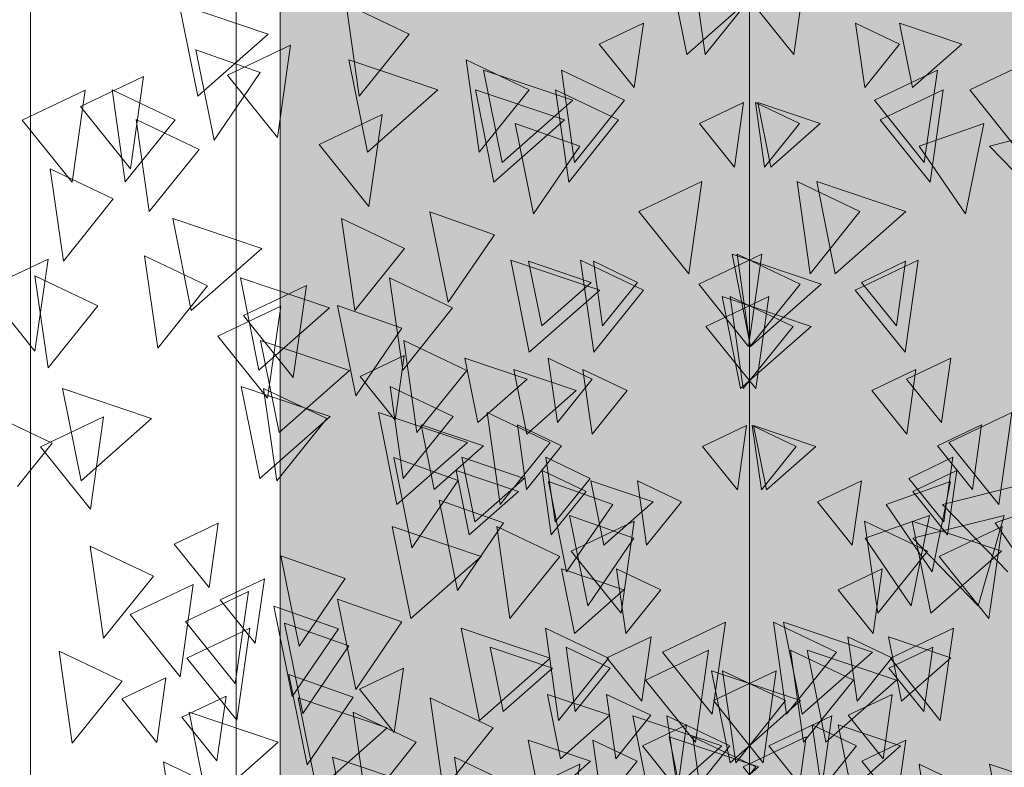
# Model space of a CAD drawing. Header units: millimetres. Extents: x -54722 to 267911, y -1116 to 19261.
# Tile 35 of 92: x -8778 to -8621, y 1895 to 2015. Entities that reach past the tile are written whole.
import ezdxf

# ---------------------------------------------------------------- set-up
doc = ezdxf.new("R2010")
doc.units = ezdxf.units.MM
doc.layers.add('A-GLAZ', color=151, linetype='Continuous', lineweight=9)
doc.layers.add('L-PLNT', color=71, linetype='Continuous', lineweight=9)

# ---------------------------------------------------------------- blocks, each defined once
blk = doc.blocks.new('SBA_PLNT-DTL-GenericTree_02 - ANG-045-V7-Façade Est')
at = {"layer": 'L-PLNT'}
for p, q in [((-8652.2, 2024.42), (-8654.31, 2009.65)), ((-8654.31, 2009.65), (-8662.3, 2019.61)), ((-8685.48, 2011.33), (-8678.41, 2014.69)), ((-8678.41, 2014.69), (-8679.89, 2004.35)), ((-8747.21, 1995.94), (-8750.15, 2010.42)), ((-8750.15, 2010.42), (-8739.81, 2006.77)), ((-8745.06, 2006.32), (-8734.97, 2011.13)), ((-8734.97, 2011.13), (-8737.07, 1996.36)), ((-8679.89, 2004.35), (-8685.48, 2011.33)), ((-8626.11, 2003.96), (-8616.02, 2008.77)), ((-8768.61, 2001.31), (-8758.52, 2006.11)), ((-8758.52, 2006.11), (-8760.62, 1991.34)), ((-8739.81, 2006.77), (-8747.21, 1995.94)), ((-8737.07, 1996.36), (-8745.06, 2006.32)), ((-8641.39, 2002.31), (-8631.29, 2007.12)), ((-8631.29, 2007.12), (-8633.4, 1992.35)), ((-8777.97, 1999.14), (-8767.87, 2003.95)), ((-8767.87, 2003.95), (-8769.97, 1989.18)), ((-8640.45, 1999.15), (-8630.35, 2003.96)), ((-8630.35, 2003.96), (-8632.46, 1989.19)), ((-8618.12, 1994), (-8626.11, 2003.96)), ((-8760.62, 1991.34), (-8768.61, 2001.31)), ((-8669.42, 1998.57), (-8662.36, 2001.94)), ((-8662.36, 2001.94), (-8663.83, 1991.6)), ((-8633.4, 1992.35), (-8641.39, 2002.31)), ((-8730.38, 1995.23), (-8720.28, 2000.04)), ((-8720.28, 2000.04), (-8722.39, 1985.27)), ((-8769.97, 1989.18), (-8777.97, 1999.14)), ((-8696.02, 1984.13), (-8698.95, 1998.61)), ((-8698.95, 1998.61), (-8688.62, 1994.97)), ((-8663.83, 1991.6), (-8669.42, 1998.57)), ((-8632.46, 1989.19), (-8640.45, 1999.15)), ((-8722.39, 1985.27), (-8730.38, 1995.23)), ((-8688.62, 1994.97), (-8696.02, 1984.13)), ((-8679.13, 1984.46), (-8669.03, 1989.27)), ((-8669.03, 1989.27), (-8671.14, 1974.5)), ((-8709.69, 1969.92), (-8712.63, 1984.41)), ((-8712.63, 1984.41), (-8702.29, 1980.76)), ((-8671.14, 1974.5), (-8679.13, 1984.46)), ((-8702.29, 1980.76), (-8709.69, 1969.92)), ((-8669.54, 1972.82), (-8659.44, 1977.63)), ((-8659.44, 1977.63), (-8661.55, 1962.86)), ((-8783.93, 1972.06), (-8773.83, 1976.86)), ((-8773.83, 1976.86), (-8775.93, 1962.09)), ((-8644.45, 1971.87), (-8634.36, 1976.68)), ((-8643.46, 1973.12), (-8636.39, 1976.49)), ((-8636.39, 1976.49), (-8637.87, 1966.15)), ((-8634.36, 1976.68), (-8636.46, 1961.91)), ((-8742.51, 1967.83), (-8732.41, 1972.64)), ((-8732.41, 1972.64), (-8734.52, 1957.87)), ((-8661.55, 1962.86), (-8669.54, 1972.82)), ((-8637.87, 1966.15), (-8643.46, 1973.12)), ((-8775.93, 1962.09), (-8783.93, 1972.06)), ((-8636.46, 1961.91), (-8644.45, 1971.87)), ((-8724.5, 1954.92), (-8727.44, 1969.4)), ((-8727.44, 1969.4), (-8717.1, 1965.76)), ((-8668.4, 1966.06), (-8658.31, 1970.87)), ((-8658.31, 1970.87), (-8660.41, 1956.1)), ((-8746.64, 1964.49), (-8736.54, 1969.3)), ((-8734.52, 1957.87), (-8742.51, 1967.83)), ((-8736.54, 1969.3), (-8738.65, 1954.53)), ((-8717.1, 1965.76), (-8724.5, 1954.92)), ((-8660.41, 1956.1), (-8668.4, 1966.06)), ((-8738.65, 1954.53), (-8746.64, 1964.49)), ((-8723.8, 1958.03), (-8716.74, 1961.39)), ((-8716.74, 1961.39), (-8718.21, 1951.05)), ((-8636.22, 1957.6), (-8629.15, 1960.97)), ((-8629.15, 1960.97), (-8630.63, 1950.63)), ((-8641.8, 1955.76), (-8634.73, 1959.13)), ((-8634.73, 1959.13), (-8636.2, 1948.79)), ((-8636.2, 1948.79), (-8634.73, 1959.13)), ((-8718.21, 1951.05), (-8723.8, 1958.03)), ((-8630.63, 1950.63), (-8636.22, 1957.6)), ((-8636.2, 1948.79), (-8641.8, 1955.76)), ((-8641.8, 1955.76), (-8636.2, 1948.79)), ((-8629.45, 1947.46), (-8619.36, 1952.26)), ((-8619.36, 1952.26), (-8621.46, 1937.49)), ((-8775.02, 1946.73), (-8764.92, 1951.54)), ((-8764.92, 1951.54), (-8767.03, 1936.77)), ((-8668.93, 1946.83), (-8661.86, 1950.19)), ((-8661.86, 1950.19), (-8663.33, 1939.85)), ((-8631.29, 1946.91), (-8624.22, 1950.27)), ((-8624.22, 1950.27), (-8625.69, 1939.93)), ((-8621.46, 1937.49), (-8629.45, 1947.46)), ((-8767.03, 1936.77), (-8775.02, 1946.73)), ((-8663.33, 1939.85), (-8668.93, 1946.83)), ((-8625.69, 1939.93), (-8631.29, 1946.91)), ((-8715.5, 1930.54), (-8718.43, 1945.02)), ((-8718.43, 1945.02), (-8708.1, 1941.38)), ((-8635.87, 1941.7), (-8628.8, 1945.07)), ((-8628.8, 1945.07), (-8630.28, 1934.73)), ((-8635.24, 1939.6), (-8628.18, 1942.96)), ((-8628.18, 1942.96), (-8629.65, 1932.62)), ((-8708.1, 1941.38), (-8715.5, 1930.54)), ((-8690.71, 1926.7), (-8693.64, 1941.18)), ((-8693.64, 1941.18), (-8683.31, 1937.53)), ((-8650.52, 1937.95), (-8643.45, 1941.31)), ((-8643.45, 1941.31), (-8644.93, 1930.97)), ((-8630.28, 1934.73), (-8635.87, 1941.7)), ((-8629.65, 1932.62), (-8635.24, 1939.6)), ((-8708.21, 1923.72), (-8711.15, 1938.2)), ((-8711.15, 1938.2), (-8700.81, 1934.56)), ((-8644.93, 1930.97), (-8650.52, 1937.95)), ((-8683.31, 1937.53), (-8690.71, 1926.7)), ((-8687.34, 1921.26), (-8690.27, 1935.75)), ((-8690.27, 1935.75), (-8679.94, 1932.1)), ((-8689.97, 1930.05), (-8679.88, 1934.86)), ((-8679.88, 1934.86), (-8681.98, 1920.09)), ((-8753.61, 1931.15), (-8746.54, 1934.52)), ((-8746.54, 1934.52), (-8748.02, 1924.18)), ((-8700.81, 1934.56), (-8708.21, 1923.72)), ((-8631.03, 1929.17), (-8620.93, 1933.98)), ((-8620.93, 1933.98), (-8623.03, 1919.21)), ((-8679.94, 1932.1), (-8687.34, 1921.26)), ((-8748.02, 1924.18), (-8753.61, 1931.15)), ((-8681.98, 1920.09), (-8689.97, 1930.05)), ((-8733.6, 1914.82), (-8736.53, 1929.3)), ((-8736.53, 1929.3), (-8726.2, 1925.65)), ((-8623.03, 1919.21), (-8631.03, 1929.17)), ((-8647.19, 1923.82), (-8640.13, 1927.18)), ((-8640.13, 1927.18), (-8641.6, 1916.84)), ((-8746.22, 1922.24), (-8739.15, 1925.6)), ((-8739.15, 1925.6), (-8740.62, 1915.26)), ((-8726.2, 1925.65), (-8733.6, 1914.82)), ((-8760.65, 1919.87), (-8750.56, 1924.67)), ((-8750.56, 1924.67), (-8752.66, 1909.9)), ((-8641.6, 1916.84), (-8647.19, 1923.82)), ((-8751.82, 1918.76), (-8741.72, 1923.56)), ((-8740.62, 1915.26), (-8746.22, 1922.24)), ((-8741.72, 1923.56), (-8743.83, 1908.8)), ((-8724.51, 1907.83), (-8727.45, 1922.31)), ((-8727.45, 1922.31), (-8717.11, 1918.67)), ((-8734.69, 1906.73), (-8737.63, 1921.21)), ((-8737.63, 1921.21), (-8727.29, 1917.57)), ((-8752.66, 1909.9), (-8760.65, 1919.87)), ((-8743.83, 1908.8), (-8751.82, 1918.76)), ((-8751.57, 1912.88), (-8741.47, 1917.68)), ((-8741.47, 1917.68), (-8743.58, 1902.92)), ((-8733.01, 1904.01), (-8735.95, 1918.49)), ((-8735.95, 1918.49), (-8725.61, 1914.85)), ((-8727.29, 1917.57), (-8734.69, 1906.73)), ((-8717.11, 1918.67), (-8724.51, 1907.83)), ((-8675.37, 1913.83), (-8665.27, 1918.64)), ((-8665.27, 1918.64), (-8667.38, 1903.87)), ((-8638.82, 1912.86), (-8628.73, 1917.66)), ((-8628.73, 1917.66), (-8630.83, 1902.9)), ((-8684.25, 1912.93), (-8677.18, 1916.29)), ((-8677.18, 1916.29), (-8678.65, 1905.96)), ((-8725.61, 1914.85), (-8733.01, 1904.01)), ((-8678.07, 1909.34), (-8667.97, 1914.15)), ((-8667.97, 1914.15), (-8670.08, 1899.38)), ((-8639.09, 1911.29), (-8632.02, 1914.66)), ((-8632.02, 1914.66), (-8633.49, 1904.32)), ((-8743.58, 1902.92), (-8751.57, 1912.88)), ((-8678.65, 1905.96), (-8684.25, 1912.93)), ((-8667.38, 1903.87), (-8675.37, 1913.83)), ((-8630.83, 1902.9), (-8638.82, 1912.86)), ((-8723.93, 1907.92), (-8716.86, 1911.28)), ((-8716.86, 1911.28), (-8718.33, 1900.94)), ((-8633.49, 1904.32), (-8639.09, 1911.29)), ((-8762, 1906.34), (-8754.93, 1909.7)), ((-8754.93, 1909.7), (-8756.4, 1899.37)), ((-8732.31, 1895.76), (-8735.24, 1910.24)), ((-8735.24, 1910.24), (-8724.91, 1906.6)), ((-8667.2, 1906.06), (-8657.11, 1910.86)), ((-8657.11, 1910.86), (-8659.21, 1896.1)), ((-8718.33, 1900.94), (-8723.93, 1907.92)), ((-8670.08, 1899.38), (-8678.07, 1909.34)), ((-8756.4, 1899.37), (-8762, 1906.34)), ((-8752.36, 1903.4), (-8745.29, 1906.76)), ((-8745.29, 1906.76), (-8746.77, 1896.42)), ((-8724.91, 1906.6), (-8732.31, 1895.76)), ((-8645.59, 1903.71), (-8638.52, 1907.07)), ((-8638.52, 1907.07), (-8640, 1896.73)), ((-8659.21, 1896.1), (-8667.2, 1906.06)), ((-8746.77, 1896.42), (-8752.36, 1903.4)), ((-8658.29, 1898.8), (-8648.2, 1903.61)), ((-8648.2, 1903.61), (-8650.3, 1888.84)), ((-8640, 1896.73), (-8645.59, 1903.71)), ((-8678.55, 1898.8), (-8671.49, 1902.17)), ((-8671.49, 1902.17), (-8672.96, 1891.83)), ((-8662.43, 1895.46), (-8652.33, 1900.27)), ((-8652.33, 1900.27), (-8654.43, 1885.5)), ((-8672.96, 1891.83), (-8678.55, 1898.8)), ((-8650.3, 1888.84), (-8658.29, 1898.8)), ((-8643.4, 1896.34), (-8636.33, 1899.7)), ((-8636.33, 1899.7), (-8637.81, 1889.36)), ((-8695.69, 1892.5), (-8688.62, 1895.86)), ((-8688.62, 1895.86), (-8690.1, 1885.52)), ((-8654.43, 1885.5), (-8662.43, 1895.46)), ((-8637.81, 1889.36), (-8643.4, 1896.34))]:
    blk.add_line(p, q, dxfattribs=at)
blk = doc.blocks.new('SBA_PLNT-DTL-GenericTree_02 - ANG-135-V8-Façade Est')
at = {"layer": 'L-PLNT'}
for p, q in [((-8670.62, 2024.42), (-8668.52, 2009.65)), ((-8668.52, 2009.65), (-8660.53, 2019.61)), ((-8715.95, 2012.93), (-8726.04, 2017.73)), ((-8726.04, 2017.73), (-8723.94, 2002.96)), ((-8637.35, 2011.33), (-8644.42, 2014.69)), ((-8644.42, 2014.69), (-8642.94, 2004.35)), ((-8723.94, 2002.96), (-8715.95, 2012.93)), ((-8642.94, 2004.35), (-8637.35, 2011.33)), ((-8696.72, 2003.96), (-8706.81, 2008.77)), ((-8706.81, 2008.77), (-8704.71, 1994)), ((-8681.44, 2002.31), (-8691.54, 2007.12)), ((-8691.54, 2007.12), (-8689.43, 1992.35)), ((-8753.46, 1999.19), (-8763.56, 2003.99)), ((-8763.56, 2003.99), (-8761.46, 1989.22)), ((-8704.71, 1994), (-8696.72, 2003.96)), ((-8682.38, 1999.15), (-8692.48, 2003.96)), ((-8692.48, 2003.96), (-8690.37, 1989.19)), ((-8689.43, 1992.35), (-8681.44, 2002.31)), ((-8653.4, 1998.57), (-8660.47, 2001.94)), ((-8660.47, 2001.94), (-8659, 1991.6)), ((-8761.46, 1989.22), (-8753.46, 1999.19)), ((-8749.62, 1994.42), (-8759.72, 1999.23)), ((-8759.72, 1999.23), (-8757.62, 1984.46)), ((-8690.37, 1989.19), (-8682.38, 1999.15)), ((-8659, 1991.6), (-8653.4, 1998.57)), ((-8623.87, 1998.61), (-8634.21, 1994.97)), ((-8626.81, 1984.13), (-8623.87, 1998.61)), ((-8634.21, 1994.97), (-8626.81, 1984.13)), ((-8757.62, 1984.46), (-8749.62, 1994.42)), ((-8763.37, 1986.49), (-8773.47, 1991.3)), ((-8773.47, 1991.3), (-8771.36, 1976.53)), ((-8643.7, 1984.46), (-8653.79, 1989.27)), ((-8653.79, 1989.27), (-8651.69, 1974.5)), ((-8771.36, 1976.53), (-8763.37, 1986.49)), ((-8651.69, 1974.5), (-8643.7, 1984.46)), ((-8716.68, 1978.55), (-8726.78, 1983.35)), ((-8726.78, 1983.35), (-8724.67, 1968.59)), ((-8748.25, 1972.54), (-8758.35, 1977.35)), ((-8758.35, 1977.35), (-8756.24, 1962.58)), ((-8724.67, 1968.59), (-8716.68, 1978.55)), ((-8653.29, 1972.82), (-8663.39, 1977.63)), ((-8663.39, 1977.63), (-8661.28, 1962.86)), ((-8678.37, 1971.87), (-8688.47, 1976.68)), ((-8688.47, 1976.68), (-8686.37, 1961.91)), ((-8679.37, 1973.12), (-8686.43, 1976.49)), ((-8686.43, 1976.49), (-8684.96, 1966.15)), ((-8765.83, 1969.37), (-8775.93, 1974.18)), ((-8775.93, 1974.18), (-8773.83, 1959.41)), ((-8756.24, 1962.58), (-8748.25, 1972.54)), ((-8709, 1969.02), (-8719.1, 1973.83)), ((-8719.1, 1973.83), (-8716.99, 1959.06)), ((-8684.96, 1966.15), (-8679.37, 1973.12)), ((-8661.28, 1962.86), (-8653.29, 1972.82)), ((-8686.37, 1961.91), (-8678.37, 1971.87)), ((-8773.83, 1959.41), (-8765.83, 1969.37)), ((-8654.43, 1966.06), (-8664.52, 1970.87)), ((-8664.52, 1970.87), (-8662.42, 1956.1)), ((-8716.99, 1959.06), (-8709, 1969.02)), ((-8662.42, 1956.1), (-8654.43, 1966.06)), ((-8706.73, 1959), (-8716.82, 1963.81)), ((-8716.82, 1963.81), (-8714.72, 1949.04)), ((-8686.61, 1957.6), (-8693.68, 1960.97)), ((-8693.68, 1960.97), (-8692.2, 1950.63)), ((-8714.72, 1949.04), (-8706.73, 1959)), ((-8681.03, 1955.76), (-8688.1, 1959.13)), ((-8688.1, 1959.13), (-8686.62, 1948.79)), ((-8686.62, 1948.79), (-8688.1, 1959.13)), ((-8692.2, 1950.63), (-8686.61, 1957.6)), ((-8729.17, 1951.28), (-8739.27, 1956.09)), ((-8739.27, 1956.09), (-8737.16, 1941.32)), ((-8708.92, 1951.63), (-8719.02, 1956.44)), ((-8719.02, 1956.44), (-8716.91, 1941.67)), ((-8686.62, 1948.79), (-8681.03, 1955.76)), ((-8681.03, 1955.76), (-8686.62, 1948.79)), ((-8693.37, 1947.46), (-8703.47, 1952.26)), ((-8703.47, 1952.26), (-8701.37, 1937.49)), ((-8773.14, 1947.36), (-8780.21, 1950.73)), ((-8737.16, 1941.32), (-8729.17, 1951.28)), ((-8716.91, 1941.67), (-8708.92, 1951.63)), ((-8691.54, 1946.91), (-8698.61, 1950.27)), ((-8698.61, 1950.27), (-8697.14, 1939.93)), ((-8653.9, 1946.83), (-8660.97, 1950.19)), ((-8660.97, 1950.19), (-8659.5, 1939.85)), ((-8778.74, 1940.39), (-8773.14, 1947.36)), ((-8701.37, 1937.49), (-8693.37, 1947.46)), ((-8697.14, 1939.93), (-8691.54, 1946.91)), ((-8659.5, 1939.85), (-8653.9, 1946.83)), ((-8686.96, 1941.7), (-8694.03, 1945.07)), ((-8694.03, 1945.07), (-8692.55, 1934.73)), ((-8687.58, 1939.6), (-8694.65, 1942.96)), ((-8694.65, 1942.96), (-8693.18, 1932.62)), ((-8692.55, 1934.73), (-8686.96, 1941.7)), ((-8672.31, 1937.95), (-8679.38, 1941.31)), ((-8679.38, 1941.31), (-8677.9, 1930.97)), ((-8629.19, 1941.18), (-8639.52, 1937.53)), ((-8632.12, 1926.7), (-8629.19, 1941.18)), ((-8693.18, 1932.62), (-8687.58, 1939.6)), ((-8677.9, 1930.97), (-8672.31, 1937.95)), ((-8611.68, 1938.2), (-8622.02, 1934.56)), ((-8639.52, 1937.53), (-8632.12, 1926.7)), ((-8632.86, 1930.05), (-8642.95, 1934.86)), ((-8642.95, 1934.86), (-8640.85, 1920.09)), ((-8632.55, 1935.75), (-8642.89, 1932.1)), ((-8635.49, 1921.26), (-8632.55, 1935.75)), ((-8691.8, 1929.17), (-8701.9, 1933.98)), ((-8701.9, 1933.98), (-8699.79, 1919.21)), ((-8622.02, 1934.56), (-8614.62, 1923.72)), ((-8642.89, 1932.1), (-8635.49, 1921.26)), ((-8756.95, 1926.04), (-8767.05, 1930.85)), ((-8767.05, 1930.85), (-8764.95, 1916.08)), ((-8640.85, 1920.09), (-8632.86, 1930.05)), ((-8699.79, 1919.21), (-8691.8, 1929.17)), ((-8675.63, 1923.82), (-8682.7, 1927.18)), ((-8682.7, 1927.18), (-8681.23, 1916.84)), ((-8764.95, 1916.08), (-8756.95, 1926.04)), ((-8681.23, 1916.84), (-8675.63, 1923.82)), ((-8684, 1912.86), (-8694.1, 1917.66)), ((-8694.1, 1917.66), (-8692, 1902.9)), ((-8647.46, 1913.83), (-8657.55, 1918.64)), ((-8657.55, 1918.64), (-8655.45, 1903.87)), ((-8638.58, 1912.93), (-8645.65, 1916.29)), ((-8645.65, 1916.29), (-8644.17, 1905.96)), ((-8683.74, 1911.29), (-8690.81, 1914.66)), ((-8690.81, 1914.66), (-8689.33, 1904.32)), ((-8644.76, 1909.34), (-8654.85, 1914.15)), ((-8654.85, 1914.15), (-8652.75, 1899.38)), ((-8761.96, 1909.19), (-8772.06, 1914)), ((-8772.06, 1914), (-8769.96, 1899.23)), ((-8692, 1902.9), (-8684, 1912.86)), ((-8655.45, 1903.87), (-8647.46, 1913.83)), ((-8644.17, 1905.96), (-8638.58, 1912.93)), ((-8689.33, 1904.32), (-8683.74, 1911.29)), ((-8655.63, 1906.06), (-8665.72, 1910.86)), ((-8665.72, 1910.86), (-8663.62, 1896.1)), ((-8769.96, 1899.23), (-8761.96, 1909.19)), ((-8652.75, 1899.38), (-8644.76, 1909.34)), ((-8702.47, 1901.7), (-8712.57, 1906.51)), ((-8712.57, 1906.51), (-8710.46, 1891.74)), ((-8677.24, 1903.71), (-8684.3, 1907.07)), ((-8684.3, 1907.07), (-8682.83, 1896.73)), ((-8663.62, 1896.1), (-8655.63, 1906.06)), ((-8714.82, 1899.38), (-8724.92, 1904.19)), ((-8724.92, 1904.19), (-8722.81, 1889.42)), ((-8682.83, 1896.73), (-8677.24, 1903.71)), ((-8664.54, 1898.8), (-8674.63, 1903.61)), ((-8674.63, 1903.61), (-8672.53, 1888.84)), ((-8710.46, 1891.74), (-8702.47, 1901.7)), ((-8644.28, 1898.8), (-8651.34, 1902.17)), ((-8651.34, 1902.17), (-8649.87, 1891.83)), ((-8660.4, 1895.46), (-8670.5, 1900.27)), ((-8670.5, 1900.27), (-8668.39, 1885.5)), ((-8722.81, 1889.42), (-8714.82, 1899.38)), ((-8679.43, 1896.34), (-8686.5, 1899.7)), ((-8686.5, 1899.7), (-8685.02, 1889.36)), ((-8672.53, 1888.84), (-8664.54, 1898.8)), ((-8649.87, 1891.83), (-8644.28, 1898.8)), ((-8698.57, 1892.19), (-8708.66, 1897)), ((-8708.66, 1897), (-8706.56, 1882.23)), ((-8745.22, 1891.44), (-8755.31, 1896.24)), ((-8755.31, 1896.24), (-8753.21, 1881.47)), ((-8685.02, 1889.36), (-8679.43, 1896.34)), ((-8668.39, 1885.5), (-8660.4, 1895.46)), ((-8627.14, 1892.5), (-8634.21, 1895.86)), ((-8634.21, 1895.86), (-8632.73, 1885.52))]:
    blk.add_line(p, q, dxfattribs=at)
blk = doc.blocks.new('SBA_PLNT-DTL-GenericTree_02 - ANG-090-V9-Façade Est')
at = {"layer": 'L-PLNT'}
for p, q in [((-8674.44, 2024.42), (-8671.46, 2009.65)), ((-8671.46, 2009.65), (-8660.16, 2019.61)), ((-8738.54, 2012.93), (-8752.82, 2017.73)), ((-8752.82, 2017.73), (-8749.84, 2002.96)), ((-8627.38, 2011.33), (-8637.37, 2014.69)), ((-8637.37, 2014.69), (-8635.29, 2004.35)), ((-8749.84, 2002.96), (-8738.54, 2012.93)), ((-8635.29, 2004.35), (-8627.38, 2011.33)), ((-8711.34, 2003.96), (-8725.62, 2008.77)), ((-8725.62, 2008.77), (-8722.64, 1994)), ((-8689.73, 2002.31), (-8704.01, 2007.12)), ((-8704.01, 2007.12), (-8701.04, 1992.35)), ((-8722.64, 1994), (-8711.34, 2003.96)), ((-8691.06, 1999.15), (-8705.34, 2003.96)), ((-8705.34, 2003.96), (-8702.37, 1989.19)), ((-8701.04, 1992.35), (-8689.73, 2002.31)), ((-8650.09, 1998.57), (-8660.08, 2001.94)), ((-8660.08, 2001.94), (-8658, 1991.6)), ((-8702.37, 1989.19), (-8691.06, 1999.15)), ((-8658, 1991.6), (-8650.09, 1998.57)), ((-8608.33, 1998.61), (-8622.94, 1994.97)), ((-8622.94, 1994.97), (-8612.48, 1984.13)), ((-8636.36, 1984.46), (-8650.64, 1989.27)), ((-8650.64, 1989.27), (-8647.66, 1974.5)), ((-8647.66, 1974.5), (-8636.36, 1984.46)), ((-8739.57, 1978.55), (-8753.85, 1983.35)), ((-8753.85, 1983.35), (-8750.88, 1968.59)), ((-8750.88, 1968.59), (-8739.57, 1978.55)), ((-8649.93, 1972.82), (-8664.21, 1977.63)), ((-8664.21, 1977.63), (-8661.23, 1962.86)), ((-8685.4, 1971.87), (-8699.68, 1976.68)), ((-8699.68, 1976.68), (-8696.7, 1961.91)), ((-8686.8, 1973.12), (-8696.8, 1976.49)), ((-8696.8, 1976.49), (-8694.71, 1966.15)), ((-8728.71, 1969.02), (-8742.99, 1973.83)), ((-8742.99, 1973.83), (-8740.02, 1959.06)), ((-8694.71, 1966.15), (-8686.8, 1973.12)), ((-8661.23, 1962.86), (-8649.93, 1972.82)), ((-8696.7, 1961.91), (-8685.4, 1971.87)), ((-8651.53, 1966.06), (-8665.81, 1970.87)), ((-8665.81, 1970.87), (-8662.83, 1956.1)), ((-8740.02, 1959.06), (-8728.71, 1969.02)), ((-8662.83, 1956.1), (-8651.53, 1966.06)), ((-8725.5, 1959), (-8739.78, 1963.81)), ((-8739.78, 1963.81), (-8736.8, 1949.04)), ((-8697.05, 1957.6), (-8707.04, 1960.97)), ((-8707.04, 1960.97), (-8704.96, 1950.63)), ((-8736.8, 1949.04), (-8725.5, 1959)), ((-8689.16, 1955.76), (-8699.15, 1959.13)), ((-8699.15, 1959.13), (-8697.07, 1948.79)), ((-8697.07, 1948.79), (-8699.15, 1959.13)), ((-8704.96, 1950.63), (-8697.05, 1957.6)), ((-8757.23, 1951.28), (-8771.51, 1956.09)), ((-8771.51, 1956.09), (-8768.54, 1941.32)), ((-8728.6, 1951.63), (-8742.88, 1956.44)), ((-8742.88, 1956.44), (-8739.9, 1941.67)), ((-8697.07, 1948.79), (-8689.16, 1955.76)), ((-8689.16, 1955.76), (-8697.07, 1948.79)), ((-8706.61, 1947.46), (-8720.89, 1952.26)), ((-8720.89, 1952.26), (-8717.91, 1937.49)), ((-8768.54, 1941.32), (-8757.23, 1951.28)), ((-8739.9, 1941.67), (-8728.6, 1951.63)), ((-8704.02, 1946.91), (-8714.02, 1950.27)), ((-8714.02, 1950.27), (-8711.93, 1939.93)), ((-8650.79, 1946.83), (-8660.79, 1950.19)), ((-8660.79, 1950.19), (-8658.7, 1939.85)), ((-8717.91, 1937.49), (-8706.61, 1947.46)), ((-8711.93, 1939.93), (-8704.02, 1946.91)), ((-8658.7, 1939.85), (-8650.79, 1946.83)), ((-8697.54, 1941.7), (-8707.53, 1945.07)), ((-8707.53, 1945.07), (-8705.45, 1934.73)), ((-8698.42, 1939.6), (-8708.42, 1942.96)), ((-8708.42, 1942.96), (-8706.34, 1932.62)), ((-8705.45, 1934.73), (-8697.54, 1941.7)), ((-8676.82, 1937.95), (-8686.82, 1941.31)), ((-8686.82, 1941.31), (-8684.73, 1930.97)), ((-8615.84, 1941.18), (-8630.46, 1937.53)), ((-8706.34, 1932.62), (-8698.42, 1939.6)), ((-8684.73, 1930.97), (-8676.82, 1937.95)), ((-8630.46, 1937.53), (-8619.99, 1926.7)), ((-8621.03, 1930.05), (-8635.31, 1934.86)), ((-8635.31, 1934.86), (-8632.33, 1920.09)), ((-8620.6, 1935.75), (-8635.22, 1932.1)), ((-8624.75, 1921.26), (-8620.6, 1935.75)), ((-8704.39, 1929.17), (-8718.67, 1933.98)), ((-8718.67, 1933.98), (-8715.69, 1919.21)), ((-8635.22, 1932.1), (-8624.75, 1921.26)), ((-8632.33, 1920.09), (-8621.03, 1930.05)), ((-8715.69, 1919.21), (-8704.39, 1929.17)), ((-8681.53, 1923.82), (-8691.52, 1927.18)), ((-8691.52, 1927.18), (-8689.44, 1916.84)), ((-8689.44, 1916.84), (-8681.53, 1923.82)), ((-8693.36, 1912.86), (-8707.64, 1917.66)), ((-8707.64, 1917.66), (-8704.66, 1902.9)), ((-8641.68, 1913.83), (-8655.96, 1918.64)), ((-8655.96, 1918.64), (-8652.98, 1903.87)), ((-8629.12, 1912.93), (-8639.12, 1916.29)), ((-8639.12, 1916.29), (-8637.03, 1905.96)), ((-8692.99, 1911.29), (-8702.98, 1914.66)), ((-8702.98, 1914.66), (-8700.9, 1904.32)), ((-8637.86, 1909.34), (-8652.14, 1914.15)), ((-8652.14, 1914.15), (-8649.16, 1899.38)), ((-8704.66, 1902.9), (-8693.36, 1912.86)), ((-8652.98, 1903.87), (-8641.68, 1913.83)), ((-8637.03, 1905.96), (-8629.12, 1912.93)), ((-8700.9, 1904.32), (-8692.99, 1911.29)), ((-8653.23, 1906.06), (-8667.51, 1910.86)), ((-8667.51, 1910.86), (-8664.53, 1896.1)), ((-8649.16, 1899.38), (-8637.86, 1909.34)), ((-8719.48, 1901.7), (-8733.75, 1906.51)), ((-8733.75, 1906.51), (-8730.78, 1891.74)), ((-8683.79, 1903.71), (-8693.78, 1907.07)), ((-8693.78, 1907.07), (-8691.7, 1896.73)), ((-8664.53, 1896.1), (-8653.23, 1906.06)), ((-8736.95, 1899.38), (-8751.22, 1904.19)), ((-8751.22, 1904.19), (-8748.25, 1889.42)), ((-8691.7, 1896.73), (-8683.79, 1903.71)), ((-8665.83, 1898.8), (-8680.11, 1903.61)), ((-8680.11, 1903.61), (-8677.13, 1888.84)), ((-8730.78, 1891.74), (-8719.48, 1901.7)), ((-8637.18, 1898.8), (-8647.17, 1902.17)), ((-8647.17, 1902.17), (-8645.09, 1891.83)), ((-8659.98, 1895.46), (-8674.26, 1900.27)), ((-8674.26, 1900.27), (-8671.29, 1885.5)), ((-8748.25, 1889.42), (-8736.95, 1899.38)), ((-8686.89, 1896.34), (-8696.88, 1899.7)), ((-8696.88, 1899.7), (-8694.8, 1889.36)), ((-8677.13, 1888.84), (-8665.83, 1898.8)), ((-8645.09, 1891.83), (-8637.18, 1898.8)), ((-8713.96, 1892.19), (-8728.23, 1897)), ((-8728.23, 1897), (-8725.26, 1882.23)), ((-8694.8, 1889.36), (-8686.89, 1896.34)), ((-8671.29, 1885.5), (-8659.98, 1895.46)), ((-8612.94, 1892.5), (-8622.94, 1895.86)), ((-8622.94, 1895.86), (-8620.85, 1885.52))]:
    blk.add_line(p, q, dxfattribs=at)
blk = doc.blocks.new('SBA_PLNT-DTL-GenericTree_02 - ANG-000-V10-Façade Est')
at = {"layer": 'L-PLNT'}
for p, q in [((-8661.42, 2028.38), (-8661.42, 2013.61)), ((-8661.42, 2024.86), (-8661.42, 2010.09)), ((-8661.42, 2013.61), (-8661.42, 2023.57)), ((-8661.41, 2024.42), (-8661.41, 2009.65)), ((-8661.41, 2022.43), (-8661.41, 2007.66)), ((-8661.42, 2010.09), (-8661.41, 2020.05)), ((-8661.41, 2009.65), (-8661.41, 2019.61)), ((-8661.41, 2012.93), (-8661.41, 2017.73)), ((-8661.41, 2017.73), (-8661.41, 2002.96)), ((-8661.41, 2007.66), (-8661.41, 2017.63)), ((-8661.42, 2009.51), (-8661.42, 2014.32)), ((-8661.42, 2014.32), (-8661.42, 1999.55)), ((-8661.41, 2010.03), (-8661.41, 2014.84)), ((-8661.41, 2014.84), (-8661.41, 2000.07)), ((-8661.41, 2011.33), (-8661.41, 2014.69)), ((-8661.41, 2014.69), (-8661.41, 2004.35)), ((-8661.41, 2009.8), (-8661.41, 2014.61)), ((-8661.41, 2014.61), (-8661.41, 1999.84)), ((-8661.41, 2002.96), (-8661.41, 2012.93)), ((-8661.41, 2009.52), (-8661.42, 2012.88)), ((-8661.42, 2012.88), (-8661.42, 2002.54)), ((-8661.42, 2006.18), (-8661.42, 2010.98)), ((-8661.42, 2010.98), (-8661.42, 1996.21)), ((-8661.41, 2004.35), (-8661.41, 2011.33)), ((-8661.41, 2006.32), (-8661.41, 2011.13)), ((-8661.41, 2011.13), (-8661.41, 1996.36)), ((-8661.41, 1995.94), (-8661.41, 2010.42)), ((-8661.41, 2010.42), (-8661.41, 2006.77)), ((-8661.42, 1999.55), (-8661.42, 2009.51)), ((-8661.41, 2000.07), (-8661.41, 2010.03)), ((-8661.41, 1999.84), (-8661.41, 2009.8)), ((-8661.42, 2002.54), (-8661.41, 2009.52)), ((-8661.41, 2003.96), (-8661.41, 2008.77)), ((-8661.41, 2008.77), (-8661.41, 1994)), ((-8661.42, 1996.21), (-8661.42, 2006.18)), ((-8661.42, 2001.19), (-8661.42, 2005.99)), ((-8661.42, 2005.99), (-8661.42, 1991.22)), ((-8661.41, 2002.31), (-8661.41, 2007.12)), ((-8661.41, 2007.12), (-8661.41, 1992.35)), ((-8661.41, 2006.77), (-8661.41, 1995.94)), ((-8661.41, 1996.36), (-8661.41, 2006.32)), ((-8661.41, 2001.31), (-8661.41, 2006.11)), ((-8661.41, 2006.11), (-8661.41, 1991.34)), ((-8661.41, 2000.14), (-8661.41, 2004.94)), ((-8661.41, 2004.94), (-8661.41, 1990.17)), ((-8661.41, 1999.19), (-8661.41, 2003.99)), ((-8661.41, 2003.99), (-8661.41, 1989.22)), ((-8661.41, 1994), (-8661.41, 2003.96)), ((-8661.41, 1999.15), (-8661.41, 2003.96)), ((-8661.41, 2003.96), (-8661.41, 1989.19)), ((-8661.41, 1999.14), (-8661.41, 2003.95)), ((-8661.41, 2003.95), (-8661.41, 1989.18)), ((-8661.42, 1997.52), (-8661.42, 2002.33)), ((-8661.42, 2002.33), (-8661.42, 1987.56)), ((-8661.42, 1991.22), (-8661.42, 2001.19)), ((-8661.41, 1992.35), (-8661.41, 2002.31)), ((-8661.41, 1998.57), (-8661.41, 2001.94)), ((-8661.41, 2001.94), (-8661.41, 1991.6)), ((-8661.41, 1991.34), (-8661.41, 2001.31)), ((-8661.41, 1990.17), (-8661.41, 2000.14)), ((-8661.41, 1995.23), (-8661.41, 2000.04)), ((-8661.41, 2000.04), (-8661.41, 1985.27)), ((-8661.41, 1994.42), (-8661.41, 1999.23)), ((-8661.41, 1999.23), (-8661.41, 1984.46)), ((-8661.41, 1989.22), (-8661.41, 1999.19)), ((-8661.41, 1989.19), (-8661.41, 1999.15)), ((-8661.41, 1989.18), (-8661.41, 1999.14)), ((-8661.41, 1984.13), (-8661.41, 1998.61)), ((-8661.41, 1998.61), (-8661.41, 1994.97)), ((-8661.41, 1991.6), (-8661.41, 1998.57)), ((-8661.42, 1987.56), (-8661.42, 1997.52)), ((-8661.42, 1993.54), (-8661.42, 1996.91)), ((-8661.42, 1996.91), (-8661.42, 1986.57)), ((-8661.41, 1985.27), (-8661.41, 1995.23)), ((-8661.41, 1994.97), (-8661.41, 1984.13)), ((-8661.42, 1986.57), (-8661.42, 1993.54)), ((-8661.41, 1984.46), (-8661.41, 1994.42)), ((-8661.41, 1986.49), (-8661.41, 1991.3)), ((-8661.41, 1991.3), (-8661.41, 1976.53)), ((-8661.42, 1983.57), (-8661.42, 1988.38)), ((-8661.42, 1988.38), (-8661.42, 1973.61)), ((-8661.41, 1984.46), (-8661.41, 1989.27)), ((-8661.41, 1989.27), (-8661.41, 1974.5)), ((-8661.42, 1983.46), (-8661.42, 1988.27)), ((-8661.42, 1988.27), (-8661.42, 1973.5)), ((-8661.42, 1984.69), (-8661.42, 1988.05)), ((-8661.42, 1988.05), (-8661.42, 1977.72)), ((-8661.42, 1982.04), (-8661.42, 1986.85)), ((-8661.42, 1986.85), (-8661.42, 1972.08)), ((-8661.41, 1976.53), (-8661.41, 1986.49)), ((-8661.41, 1980.51), (-8661.41, 1985.32)), ((-8661.41, 1985.32), (-8661.41, 1970.55)), ((-8661.42, 1977.72), (-8661.42, 1984.69)), ((-8661.42, 1973.61), (-8661.42, 1983.57)), ((-8661.41, 1981.15), (-8661.42, 1984.51)), ((-8661.42, 1984.51), (-8661.42, 1974.17)), ((-8661.41, 1974.5), (-8661.41, 1984.46)), ((-8661.41, 1969.92), (-8661.41, 1984.41)), ((-8661.41, 1984.41), (-8661.41, 1980.76)), ((-8661.42, 1973.5), (-8661.42, 1983.46)), ((-8661.42, 1978.73), (-8661.42, 1982.1)), ((-8661.42, 1982.1), (-8661.42, 1971.76)), ((-8661.42, 1972.08), (-8661.42, 1982.04)), ((-8661.41, 1978.55), (-8661.41, 1983.35)), ((-8661.41, 1983.35), (-8661.41, 1968.59)), ((-8661.42, 1974.17), (-8661.41, 1981.15)), ((-8661.41, 1980.76), (-8661.41, 1969.92)), ((-8661.41, 1970.55), (-8661.41, 1980.51)), ((-8661.42, 1974.17), (-8661.42, 1978.98)), ((-8661.42, 1978.98), (-8661.42, 1964.21)), ((-8661.41, 1976.66), (-8661.42, 1980.03)), ((-8661.42, 1980.03), (-8661.42, 1969.69)), ((-8661.42, 1971.76), (-8661.42, 1978.73)), ((-8661.41, 1968.59), (-8661.41, 1978.55)), ((-8661.42, 1974.77), (-8661.42, 1978.14)), ((-8661.42, 1978.14), (-8661.42, 1967.8)), ((-8661.41, 1972.82), (-8661.41, 1977.63)), ((-8661.41, 1977.63), (-8661.41, 1962.86)), ((-8661.41, 1972.54), (-8661.41, 1977.35)), ((-8661.41, 1977.35), (-8661.41, 1962.58)), ((-8661.41, 1972.06), (-8661.41, 1976.86)), ((-8661.41, 1976.86), (-8661.41, 1962.09)), ((-8661.41, 1971.87), (-8661.41, 1976.68)), ((-8661.41, 1976.68), (-8661.41, 1961.91)), ((-8661.42, 1969.69), (-8661.41, 1976.66)), ((-8661.41, 1973.12), (-8661.41, 1976.49)), ((-8661.41, 1976.49), (-8661.41, 1966.15)), ((-8661.42, 1964.21), (-8661.42, 1974.17)), ((-8661.42, 1967.8), (-8661.42, 1974.77)), ((-8661.41, 1971.29), (-8661.42, 1974.65)), ((-8661.42, 1974.65), (-8661.42, 1964.32)), ((-8661.41, 1969.37), (-8661.41, 1974.18)), ((-8661.41, 1974.18), (-8661.41, 1959.41)), ((-8661.41, 1969.02), (-8661.41, 1973.83)), ((-8661.41, 1973.83), (-8661.41, 1959.06)), ((-8661.41, 1966.15), (-8661.41, 1973.12)), ((-8661.41, 1962.86), (-8661.41, 1972.82)), ((-8661.41, 1967.83), (-8661.41, 1972.64)), ((-8661.41, 1972.64), (-8661.41, 1957.87)), ((-8661.41, 1962.58), (-8661.41, 1972.54)), ((-8661.41, 1962.09), (-8661.41, 1972.06)), ((-8661.41, 1961.91), (-8661.41, 1971.87)), ((-8661.42, 1964.32), (-8661.41, 1971.29)), ((-8661.41, 1966.06), (-8661.41, 1970.87)), ((-8661.41, 1970.87), (-8661.41, 1956.1)), ((-8661.41, 1964.84), (-8661.41, 1969.65)), ((-8661.41, 1969.65), (-8661.41, 1954.88)), ((-8661.41, 1954.92), (-8661.41, 1969.4)), ((-8661.41, 1969.4), (-8661.41, 1965.76)), ((-8661.41, 1959.41), (-8661.41, 1969.37)), ((-8661.41, 1964.49), (-8661.41, 1969.3)), ((-8661.41, 1969.3), (-8661.41, 1954.53)), ((-8661.41, 1959.06), (-8661.41, 1969.02)), ((-8661.41, 1957.87), (-8661.41, 1967.83)), ((-8661.42, 1963.99), (-8661.42, 1967.36)), ((-8661.42, 1967.36), (-8661.42, 1957.02)), ((-8661.42, 1962.76), (-8661.42, 1966.12)), ((-8661.42, 1966.12), (-8661.42, 1955.78)), ((-8661.42, 1961.84), (-8661.42, 1965.2)), ((-8661.42, 1965.2), (-8661.42, 1954.86)), ((-8661.41, 1956.1), (-8661.41, 1966.06)), ((-8661.41, 1965.76), (-8661.41, 1954.92)), ((-8661.41, 1954.88), (-8661.41, 1964.84)), ((-8661.42, 1957.02), (-8661.42, 1963.99)), ((-8661.41, 1954.53), (-8661.41, 1964.49)), ((-8661.41, 1959), (-8661.41, 1963.81)), ((-8661.41, 1963.81), (-8661.41, 1949.04)), ((-8661.42, 1955.78), (-8661.42, 1962.76)), ((-8661.42, 1954.86), (-8661.42, 1961.84)), ((-8661.41, 1958.03), (-8661.41, 1961.39)), ((-8661.41, 1961.39), (-8661.41, 1951.05)), ((-8661.41, 1957.6), (-8661.41, 1960.97)), ((-8661.41, 1960.97), (-8661.41, 1950.63)), ((-8661.41, 1955.76), (-8661.41, 1959.13)), ((-8661.41, 1959.13), (-8661.41, 1948.79)), ((-8661.41, 1948.79), (-8661.41, 1959.13)), ((-8661.41, 1949.04), (-8661.41, 1959)), ((-8661.41, 1951.05), (-8661.41, 1958.03)), ((-8661.41, 1950.63), (-8661.41, 1957.6)), ((-8661.41, 1951.63), (-8661.41, 1956.44)), ((-8661.41, 1956.44), (-8661.41, 1941.67)), ((-8661.41, 1951.28), (-8661.41, 1956.09)), ((-8661.41, 1956.09), (-8661.41, 1941.32)), ((-8661.41, 1948.79), (-8661.41, 1955.76)), ((-8661.41, 1955.76), (-8661.41, 1948.79)), ((-8661.41, 1947.46), (-8661.41, 1952.26)), ((-8661.41, 1952.26), (-8661.41, 1937.49)), ((-8661.42, 1945.65), (-8661.42, 1950.45)), ((-8661.42, 1950.45), (-8661.42, 1935.68)), ((-8661.41, 1941.67), (-8661.41, 1951.63)), ((-8661.41, 1946.73), (-8661.41, 1951.54)), ((-8661.41, 1951.54), (-8661.41, 1936.77)), ((-8661.41, 1941.32), (-8661.41, 1951.28)), ((-8661.41, 1947.36), (-8661.41, 1950.73)), ((-8661.41, 1950.73), (-8661.41, 1940.39)), ((-8661.41, 1946.91), (-8661.41, 1950.27)), ((-8661.41, 1950.27), (-8661.41, 1939.93)), ((-8661.41, 1946.83), (-8661.41, 1950.19)), ((-8661.41, 1950.19), (-8661.41, 1939.85)), ((-8661.41, 1946.77), (-8661.41, 1950.13)), ((-8661.41, 1950.13), (-8661.41, 1939.79)), ((-8661.41, 1937.49), (-8661.41, 1947.46)), ((-8661.41, 1940.39), (-8661.41, 1947.36)), ((-8661.41, 1939.93), (-8661.41, 1946.91)), ((-8661.41, 1939.85), (-8661.41, 1946.83)), ((-8661.41, 1939.79), (-8661.41, 1946.77)), ((-8661.41, 1936.77), (-8661.41, 1946.73)), ((-8661.42, 1935.68), (-8661.42, 1945.65)), ((-8661.41, 1941.7), (-8661.41, 1945.07)), ((-8661.41, 1945.07), (-8661.41, 1934.73)), ((-8661.41, 1930.54), (-8661.41, 1945.02)), ((-8661.41, 1945.02), (-8661.41, 1941.38)), ((-8661.41, 1939.6), (-8661.41, 1942.96)), ((-8661.41, 1942.96), (-8661.41, 1932.62)), ((-8661.42, 1939.54), (-8661.42, 1942.9)), ((-8661.42, 1942.9), (-8661.42, 1932.56)), ((-8661.41, 1934.73), (-8661.41, 1941.7)), ((-8661.41, 1941.38), (-8661.41, 1930.54)), ((-8661.41, 1937.95), (-8661.41, 1941.31)), ((-8661.41, 1941.31), (-8661.41, 1930.97)), ((-8661.41, 1926.7), (-8661.41, 1941.18)), ((-8661.41, 1941.18), (-8661.41, 1937.53)), ((-8661.41, 1932.62), (-8661.41, 1939.6)), ((-8661.42, 1932.56), (-8661.42, 1939.54)), ((-8661.41, 1923.72), (-8661.41, 1938.2)), ((-8661.41, 1938.2), (-8661.41, 1934.56)), ((-8661.41, 1930.97), (-8661.41, 1937.95)), ((-8661.42, 1933.22), (-8661.42, 1936.58)), ((-8661.42, 1936.58), (-8661.42, 1926.24)), ((-8661.41, 1937.53), (-8661.41, 1926.7)), ((-8661.41, 1921.26), (-8661.41, 1935.75)), ((-8661.41, 1935.75), (-8661.41, 1932.1)), ((-8661.41, 1930.05), (-8661.41, 1934.86)), ((-8661.41, 1934.86), (-8661.41, 1920.09)), ((-8661.42, 1929.39), (-8661.42, 1934.19)), ((-8661.42, 1934.19), (-8661.42, 1919.43)), ((-8661.42, 1926.24), (-8661.42, 1933.22)), ((-8661.41, 1934.56), (-8661.41, 1923.72)), ((-8661.41, 1931.15), (-8661.41, 1934.52)), ((-8661.41, 1934.52), (-8661.41, 1924.18)), ((-8661.41, 1929.17), (-8661.41, 1933.98)), ((-8661.41, 1933.98), (-8661.41, 1919.21)), ((-8661.42, 1928.53), (-8661.42, 1931.89)), ((-8661.42, 1931.89), (-8661.42, 1921.56)), ((-8661.42, 1926.99), (-8661.42, 1931.8)), ((-8661.42, 1931.8), (-8661.42, 1917.03)), ((-8661.41, 1932.1), (-8661.41, 1921.26)), ((-8661.42, 1925.5), (-8661.42, 1930.31)), ((-8661.42, 1930.31), (-8661.42, 1915.54)), ((-8661.41, 1924.18), (-8661.41, 1931.15)), ((-8661.41, 1926.04), (-8661.41, 1930.85)), ((-8661.41, 1930.85), (-8661.41, 1916.08)), ((-8661.41, 1920.09), (-8661.41, 1930.05)), ((-8661.42, 1919.43), (-8661.42, 1929.39)), ((-8661.42, 1921.56), (-8661.42, 1928.53)), ((-8661.41, 1914.82), (-8661.41, 1929.3)), ((-8661.41, 1929.3), (-8661.41, 1925.65)), ((-8661.41, 1919.21), (-8661.41, 1929.17)), ((-8661.42, 1917.03), (-8661.42, 1926.99)), ((-8661.41, 1923.82), (-8661.41, 1927.18)), ((-8661.41, 1927.18), (-8661.41, 1916.84)), ((-8661.42, 1915.54), (-8661.42, 1925.5)), ((-8661.41, 1916.08), (-8661.41, 1926.04)), ((-8661.41, 1925.65), (-8661.41, 1914.82)), ((-8661.41, 1922.24), (-8661.41, 1925.6)), ((-8661.41, 1925.6), (-8661.41, 1915.26)), ((-8661.41, 1919.87), (-8661.41, 1924.67)), ((-8661.41, 1924.67), (-8661.41, 1909.9)), ((-8661.41, 1916.84), (-8661.41, 1923.82)), ((-8661.41, 1918.76), (-8661.41, 1923.56)), ((-8661.41, 1923.56), (-8661.41, 1908.8)), ((-8661.41, 1907.83), (-8661.41, 1922.31)), ((-8661.41, 1922.31), (-8661.41, 1918.67)), ((-8661.41, 1915.26), (-8661.41, 1922.24)), ((-8661.42, 1917.15), (-8661.42, 1920.52)), ((-8661.42, 1920.52), (-8661.42, 1910.18)), ((-8661.41, 1906.73), (-8661.41, 1921.21)), ((-8661.41, 1921.21), (-8661.41, 1917.57)), ((-8661.42, 1914.85), (-8661.42, 1919.66)), ((-8661.42, 1919.66), (-8661.42, 1904.89)), ((-8661.41, 1909.9), (-8661.41, 1919.87)), ((-8661.41, 1908.8), (-8661.41, 1918.76)), ((-8661.41, 1918.67), (-8661.41, 1907.83)), ((-8661.41, 1913.83), (-8661.41, 1918.64)), ((-8661.41, 1918.64), (-8661.41, 1903.87)), ((-8661.41, 1904.01), (-8661.41, 1918.49)), ((-8661.41, 1918.49), (-8661.41, 1914.85)), ((-8661.41, 1912.88), (-8661.41, 1917.68)), ((-8661.41, 1917.68), (-8661.41, 1902.92)), ((-8661.41, 1912.86), (-8661.41, 1917.66)), ((-8661.41, 1917.66), (-8661.41, 1902.9)), ((-8661.41, 1917.57), (-8661.41, 1906.73)), ((-8661.42, 1910.18), (-8661.42, 1917.15)), ((-8661.41, 1912.93), (-8661.41, 1916.29)), ((-8661.41, 1916.29), (-8661.41, 1905.96)), ((-8661.42, 1904.89), (-8661.42, 1914.85)), ((-8661.42, 1911.23), (-8661.42, 1914.59)), ((-8661.42, 1914.59), (-8661.42, 1904.26)), ((-8661.42, 1911.23), (-8661.42, 1914.59)), ((-8661.42, 1914.59), (-8661.42, 1904.26)), ((-8661.42, 1909.39), (-8661.42, 1914.2)), ((-8661.42, 1914.2), (-8661.42, 1899.43)), ((-8661.41, 1914.85), (-8661.41, 1904.01)), ((-8661.41, 1911.29), (-8661.41, 1914.66)), ((-8661.41, 1914.66), (-8661.41, 1904.32)), ((-8661.41, 1909.34), (-8661.41, 1914.15)), ((-8661.41, 1914.15), (-8661.41, 1899.38)), ((-8661.41, 1909.19), (-8661.41, 1914)), ((-8661.41, 1914), (-8661.41, 1899.23)), ((-8661.41, 1903.87), (-8661.41, 1913.83)), ((-8661.41, 1909.69), (-8661.41, 1913.05)), ((-8661.41, 1913.05), (-8661.41, 1902.72)), ((-8661.41, 1905.96), (-8661.41, 1912.93)), ((-8661.41, 1902.92), (-8661.41, 1912.88)), ((-8661.41, 1902.9), (-8661.41, 1912.86)), ((-8661.42, 1906.74), (-8661.42, 1911.55)), ((-8661.42, 1911.55), (-8661.42, 1896.78)), ((-8661.42, 1904.26), (-8661.42, 1911.23)), ((-8661.41, 1904.32), (-8661.41, 1911.29)), ((-8661.41, 1907.92), (-8661.41, 1911.28)), ((-8661.41, 1911.28), (-8661.41, 1900.94)), ((-8661.41, 1906.46), (-8661.42, 1911.27)), ((-8661.42, 1911.27), (-8661.42, 1896.5)), ((-8661.41, 1906.06), (-8661.41, 1910.86)), ((-8661.41, 1910.86), (-8661.41, 1896.1)), ((-8661.41, 1895.76), (-8661.41, 1910.24)), ((-8661.41, 1910.24), (-8661.41, 1906.6)), ((-8661.41, 1906.34), (-8661.41, 1909.7)), ((-8661.41, 1909.7), (-8661.41, 1899.37)), ((-8661.41, 1902.72), (-8661.41, 1909.69)), ((-8661.42, 1899.43), (-8661.42, 1909.39)), ((-8661.41, 1899.38), (-8661.41, 1909.34)), ((-8661.41, 1899.23), (-8661.41, 1909.19)), ((-8661.41, 1900.94), (-8661.41, 1907.92)), ((-8661.42, 1896.78), (-8661.42, 1906.74)), ((-8661.41, 1903.71), (-8661.41, 1907.07)), ((-8661.41, 1907.07), (-8661.41, 1896.73)), ((-8661.41, 1903.4), (-8661.41, 1906.76)), ((-8661.41, 1906.76), (-8661.41, 1896.42)), ((-8661.41, 1906.6), (-8661.41, 1895.76)), ((-8661.41, 1901.7), (-8661.41, 1906.51)), ((-8661.41, 1906.51), (-8661.41, 1891.74)), ((-8661.42, 1896.5), (-8661.41, 1906.46)), ((-8661.41, 1899.37), (-8661.41, 1906.34)), ((-8661.41, 1896.1), (-8661.41, 1906.06)), ((-8661.41, 1899.38), (-8661.41, 1904.19)), ((-8661.41, 1904.19), (-8661.41, 1889.42)), ((-8661.41, 1896.73), (-8661.41, 1903.71)), ((-8661.41, 1898.8), (-8661.41, 1903.61)), ((-8661.41, 1903.61), (-8661.41, 1888.84)), ((-8661.41, 1896.42), (-8661.41, 1903.4)), ((-8661.41, 1898.8), (-8661.41, 1902.17)), ((-8661.41, 1902.17), (-8661.41, 1891.83)), ((-8661.41, 1891.74), (-8661.41, 1901.7)), ((-8661.41, 1895.46), (-8661.41, 1900.27)), ((-8661.41, 1900.27), (-8661.41, 1885.5)), ((-8661.41, 1896.34), (-8661.41, 1899.7)), ((-8661.41, 1899.7), (-8661.41, 1889.36)), ((-8661.41, 1889.42), (-8661.41, 1899.38)), ((-8661.41, 1891.83), (-8661.41, 1898.8)), ((-8661.41, 1888.84), (-8661.41, 1898.8)), ((-8661.42, 1893.15), (-8661.42, 1897.95)), ((-8661.42, 1897.95), (-8661.42, 1883.18)), ((-8661.41, 1892.19), (-8661.41, 1897)), ((-8661.41, 1897), (-8661.41, 1882.23)), ((-8661.41, 1889.36), (-8661.41, 1896.34)), ((-8661.41, 1891.44), (-8661.41, 1896.24)), ((-8661.41, 1896.24), (-8661.41, 1881.47)), ((-8661.41, 1892.5), (-8661.41, 1895.86)), ((-8661.41, 1895.86), (-8661.41, 1885.52)), ((-8661.41, 1885.5), (-8661.41, 1895.46))]:
    blk.add_line(p, q, dxfattribs=at)
blk = doc.blocks.new('Fenêtre type 1 - 280 x 245 cm-1357473-Façade Est')
at = {"layer": 'A-GLAZ'}
h = blk.add_hatch(color=256, dxfattribs=at)
h.paths.add_polyline_path([(-8736.63, 1408.31), (-8136.33, 1408.31), (-8169.25, 1457.76), (-8183.23, 1488.15), (-8197.92, 1527.04), (-8210.01, 1569.74), (-8059.46, 1569.74), (-8059.46, 1956.81), (-8268.32, 1956.81), (-8268.32, 2852.92), (-7068.22, 2852.92), (-7068.22, 1956.81), (-7296.83, 1956.81), (-7296.35, 1569.74), (-6750.01, 1569.74), (-6765.85, 1515.45), (-6786.25, 1466.88), (-6792.67, 1453.97), (-6823.7, 1408.31), (-6499.63, 1408.31), (-6499.63, 3258.44), (-6389.94, 3258.44), (-6389.94, 3628.31), (-8736.63, 3628.31), (-8736.63, 1649.56)])
h.paths.add_polyline_path([(-7342.51, 1569.74), (-7342.51, 1956.81), (-8013.78, 1956.81), (-8012.85, 1569.74), (-7342.66, 1569.74)])
for p, q in [((-8776.63, 3668.31), (-8776.63, 1394.25)), ((-8743.7, 1401.24), (-8743.7, 3635.38)), ((-8736.63, 3628.31), (-8736.63, 1408.31))]:
    blk.add_line(p, q, dxfattribs=at)

msp = doc.modelspace()

# ---------------------------------------------------------------- block references
at = {"layer": 'A-GLAZ'}
msp.add_blockref('Fenêtre type 1 - 280 x 245 cm-1357473-Façade Est', (0, 0), dxfattribs=at)
at = {"layer": 'L-PLNT'}
for name in ['SBA_PLNT-DTL-GenericTree_02 - ANG-090-V9-Façade Est', 'SBA_PLNT-DTL-GenericTree_02 - ANG-135-V8-Façade Est', 'SBA_PLNT-DTL-GenericTree_02 - ANG-045-V7-Façade Est', 'SBA_PLNT-DTL-GenericTree_02 - ANG-000-V10-Façade Est']:
    msp.add_blockref(name, (0, 0), dxfattribs=at)

doc.saveas('drawing.dxf')
